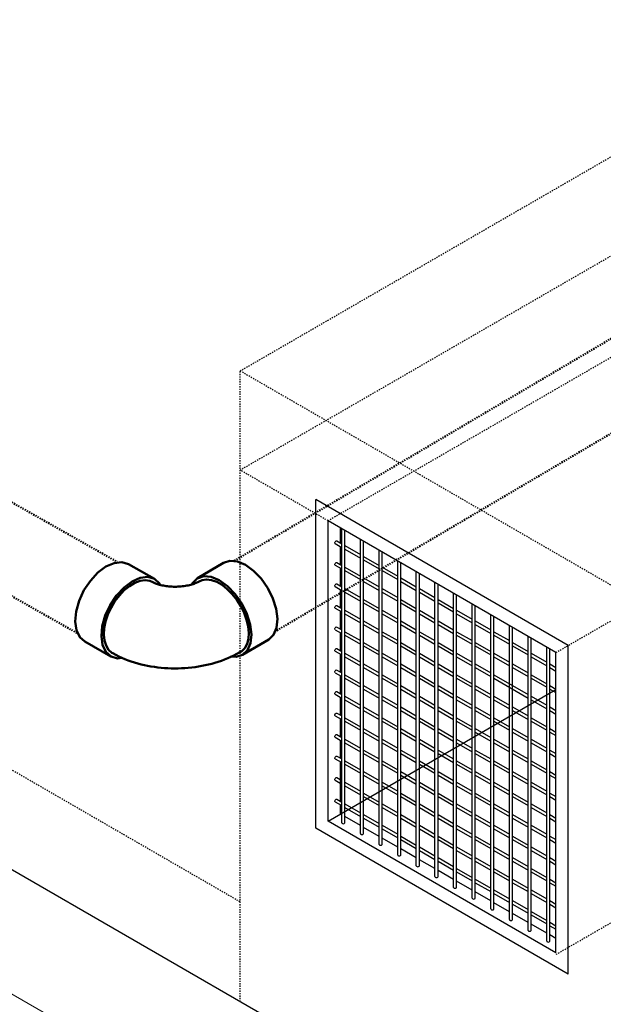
# Model space of a CAD drawing. Header units: inches. Extents: x -17970 to 20481, y 167 to 1796.
# Tile 30 of 35: x 1475 to 1523, y 941 to 1021. Entities that reach past the tile are written whole.
import ezdxf

# ---------------------------------------------------------------- set-up
doc = ezdxf.new("R2010")
doc.units = ezdxf.units.IN
doc.header["$LTSCALE"] = 0.4
doc.header["$MEASUREMENT"] = 0
doc.linetypes.add('Dash - 1_16_', pattern=[0.1875, 0.125, -0.0625])
doc.linetypes.add('HIDDEN2', pattern=[0.1875, 0.125, -0.0625])
for name, color, linetype in [('G-ANNO-TTLB', 7, 'Continuous'), ('M-ANNO-HATCH', 8, 'Continuous'), ('P-PIPE', 3, 'Continuous')]:
    doc.layers.add(name, color=color, linetype=linetype)
doc.layers.add('M-DETL-LIGHT', color=1, linetype='Continuous', lineweight=0)
doc.layers.add('M-SECT-PATT', color=9, linetype='Continuous', lineweight=18, true_color=0x808080)

# ---------------------------------------------------------------- blocks, each defined once
blk = doc.blocks.new('Bend - PVC - Sch 40 - DWV_USACE - Standard-V21-DRAINAGE ISOMETRIC')
at = {"layer": 'P-PIPE', "color": 90, "lineweight": 50}
for p, q in [((823.234, 307.604), (821.113, 308.854)), ((828.822, 308.751), (826.701, 307.551)), ((817.452, 302.643), (819.574, 301.393)), ((830.248, 301.276), (832.37, 302.475))]:
    blk.add_line(p, q, dxfattribs=at)
for points in [[(816.734, 304.308, 0), (816.835, 305.119, 0), (817.102, 305.972, 0), (817.518, 306.811, 0), (818.054, 307.577, 0), (818.674, 308.218, 0), (819.336, 308.692, 0), (819.993, 308.964, 0), (820.603, 309.018, 0), (821.112, 308.852, 0)], [(828.823, 308.749, 0), (828.831, 308.756, 0), (829.367, 308.912, 0), (829.987, 308.844, 0), (830.649, 308.555, 0), (831.307, 308.066, 0), (831.916, 307.41, 0), (832.435, 306.631, 0), (832.829, 305.783, 0), (833.071, 304.923, 0), (833.144, 304.11, 0)], [(823.683, 307.11, 0), (823.637, 307.218, 0), (823.243, 307.598, 0), (822.724, 307.768, 0), (822.115, 307.714, 0), (821.457, 307.441, 0), (820.796, 306.968, 0), (820.176, 306.327, 0), (819.639, 305.561, 0), (819.223, 304.722, 0), (818.956, 303.868, 0), (818.855, 303.058, 0)], [(819.062, 303.174, 0), (819.111, 303.694, 0), (819.238, 304.241, 0), (819.438, 304.797, 0), (819.706, 305.342, 0), (820.032, 305.859, 0), (820.404, 306.329, 0), (820.81, 306.737, 0), (821.236, 307.069, 0), (821.669, 307.314, 0), (822.092, 307.462, 0), (822.491, 307.51, 0), (822.854, 307.455, 0), (823.081, 307.342, 0)], [(826.844, 307.297, 0), (826.8, 307.273, 0), (826.748, 307.247, 0), (826.689, 307.22, 0), (826.623, 307.192, 0), (826.55, 307.164, 0), (826.471, 307.136, 0), (826.386, 307.109, 0), (826.296, 307.082, 0), (826.2, 307.057, 0), (826.1, 307.033, 0), (825.996, 307.012, 0), (825.887, 306.992, 0), (825.775, 306.974, 0), (825.661, 306.959, 0), (825.543, 306.946, 0), (825.424, 306.936, 0), (825.303, 306.929, 0), (825.18, 306.924, 0), (825.057, 306.922, 0), (824.934, 306.924, 0), (824.81, 306.928, 0), (824.687, 306.934, 0), (824.566, 306.944, 0), (824.445, 306.956, 0), (824.327, 306.971, 0), (824.21, 306.989, 0), (824.097, 307.008, 0), (823.986, 307.03, 0), (823.88, 307.055, 0), (823.777, 307.081, 0), (823.678, 307.108, 0), (823.585, 307.137, 0), (823.497, 307.167, 0), (823.414, 307.197, 0), (823.337, 307.228, 0), (823.267, 307.259, 0), (823.204, 307.289, 0), (823.147, 307.318, 0), (823.098, 307.345, 0), (823.086, 307.352, 0)], [(831.023, 302.911, 0), (830.95, 303.724, 0), (830.708, 304.584, 0), (830.314, 305.432, 0), (829.795, 306.211, 0), (829.185, 306.867, 0), (828.528, 307.356, 0), (827.866, 307.645, 0), (827.246, 307.713, 0), (826.71, 307.557, 0), (826.294, 307.186, 0), (826.241, 307.074, 0)], [(830.816, 303.033, 0), (830.785, 303.553, 0), (830.676, 304.103, 0), (830.491, 304.664, 0), (830.238, 305.215, 0), (829.925, 305.74, 0), (829.562, 306.219, 0), (829.162, 306.637, 0), (828.739, 306.979, 0), (828.307, 307.234, 0), (827.88, 307.393, 0), (827.474, 307.45, 0), (827.102, 307.404, 0), (826.848, 307.288, 0)], [(817.453, 302.646, 0), (817.443, 302.649, 0), (817.049, 303.03, 0), (816.807, 303.595, 0), (816.734, 304.308, 0)], [(833.144, 304.11, 0), (833.043, 303.4, 0), (832.776, 302.84, 0), (832.36, 302.47, 0)], [(818.855, 303.058, 0), (818.929, 302.345, 0), (819.17, 301.779, 0), (819.564, 301.399, 0), (820.084, 301.23, 0), (820.519, 301.268, 0)], [(819.727, 301.655, 0), (819.64, 301.698, 0), (819.387, 301.949, 0), (819.202, 302.287, 0), (819.093, 302.7, 0), (819.062, 303.174, 0)], [(829.385, 301.149, 0), (829.703, 301.114, 0), (830.239, 301.27, 0), (830.655, 301.641, 0), (830.922, 302.201, 0), (831.023, 302.911, 0)], [(830.101, 301.539, 0), (830.172, 301.571, 0), (830.44, 301.816, 0), (830.641, 302.149, 0), (830.768, 302.559, 0), (830.816, 303.033, 0)], [(830.105, 301.53, 0), (829.861, 301.397, 0), (829.613, 301.274, 0), (829.363, 301.158, 0), (829.109, 301.051, 0), (828.853, 300.952, 0), (828.594, 300.86, 0), (828.333, 300.776, 0), (828.07, 300.699, 0), (827.804, 300.629, 0), (827.537, 300.566, 0), (827.268, 300.51, 0), (826.997, 300.46, 0), (826.725, 300.418, 0), (826.452, 300.381, 0), (826.178, 300.352, 0), (825.903, 300.328, 0), (825.627, 300.312, 0), (825.351, 300.301, 0), (825.074, 300.297, 0), (824.798, 300.3, 0), (824.522, 300.309, 0), (824.246, 300.324, 0), (823.97, 300.346, 0), (823.695, 300.374, 0), (823.422, 300.408, 0), (823.149, 300.449, 0), (822.877, 300.497, 0), (822.607, 300.551, 0), (822.339, 300.611, 0), (822.073, 300.678, 0), (821.808, 300.753, 0), (821.546, 300.833, 0), (821.286, 300.921, 0), (821.029, 301.017, 0), (820.774, 301.119, 0), (820.522, 301.229, 0), (820.273, 301.347, 0), (820.028, 301.473, 0), (819.786, 301.607, 0), (819.722, 301.645, 0)]]:
    blk.add_polyline3d(points, dxfattribs=at)
blk = doc.blocks.new('base isometric')
at = {"layer": 'M-ANNO-HATCH'}
for p, q in [((1501.557, 956), (1501.557, 979.839)), ((1501.807, 956), (1501.807, 979.695)), ((1501.153, 978.855), (1501.557, 978.622)), ((1503.068, 955.128), (1503.068, 978.967)), ((1503.318, 955.128), (1503.318, 978.823)), ((1501.028, 978.639), (1501.557, 978.333)), ((1501.807, 978.478), (1503.068, 977.75)), ((1501.807, 978.189), (1503.068, 977.461)), ((1504.579, 954.256), (1504.579, 978.095)), ((1504.829, 954.256), (1504.829, 977.95)), ((1503.318, 977.605), (1504.579, 976.877)), ((1503.318, 977.317), (1504.579, 976.589)), ((1506.09, 953.383), (1506.09, 977.222)), ((1501.028, 976.894), (1501.557, 976.589)), ((1501.153, 977.111), (1501.557, 976.877)), ((1501.807, 976.733), (1503.068, 976.005)), ((1501.807, 976.445), (1503.068, 975.717)), ((1504.829, 976.733), (1506.09, 976.005)), ((1504.829, 976.445), (1506.09, 975.717)), ((1506.34, 953.383), (1506.34, 977.078)), ((1507.601, 952.511), (1507.601, 976.35)), ((1503.318, 975.861), (1504.579, 975.133)), ((1503.318, 975.572), (1504.579, 974.844)), ((1506.34, 975.861), (1507.601, 975.133)), ((1506.34, 975.572), (1507.601, 974.844)), ((1507.851, 952.511), (1507.851, 976.206)), ((1501.028, 975.15), (1501.557, 974.844)), ((1501.153, 975.366), (1501.557, 975.133)), ((1501.807, 974.988), (1503.068, 974.26)), ((1504.829, 974.988), (1506.09, 974.26)), ((1507.851, 974.988), (1509.112, 974.26)), ((1509.112, 951.639), (1509.112, 975.478)), ((1509.362, 951.639), (1509.362, 975.333)), ((1501.807, 974.7), (1503.068, 973.972)), ((1503.318, 974.116), (1504.579, 973.388)), ((1504.829, 974.7), (1506.09, 973.972)), ((1506.34, 974.116), (1507.601, 973.388)), ((1507.851, 974.7), (1509.112, 973.972)), ((1509.362, 974.116), (1510.623, 973.388)), ((1510.623, 950.766), (1510.623, 974.605)), ((1510.872, 950.766), (1510.872, 974.461)), ((1501.028, 973.405), (1501.557, 973.1)), ((1501.153, 973.622), (1501.557, 973.388)), ((1501.807, 973.244), (1503.068, 972.516)), ((1503.318, 973.828), (1504.579, 973.1)), ((1504.829, 973.244), (1506.09, 972.516)), ((1506.34, 973.828), (1507.601, 973.1)), ((1507.851, 973.244), (1509.112, 972.516)), ((1509.362, 973.828), (1510.623, 973.1)), ((1510.872, 973.244), (1512.133, 972.516)), ((1512.133, 949.894), (1512.133, 973.733)), ((1512.383, 949.894), (1512.383, 973.589)), ((1501.807, 972.955), (1503.068, 972.227)), ((1503.318, 972.372), (1504.579, 971.644)), ((1504.829, 972.955), (1506.09, 972.227)), ((1506.34, 972.372), (1507.601, 971.644)), ((1507.851, 972.955), (1509.112, 972.227)), ((1509.362, 972.372), (1510.623, 971.644)), ((1510.872, 972.955), (1512.133, 972.227)), ((1512.383, 972.372), (1513.644, 971.644)), ((1513.644, 949.022), (1513.644, 972.861)), ((1513.894, 949.022), (1513.894, 972.717)), ((1501.028, 971.661), (1501.557, 971.355)), ((1501.153, 971.877), (1501.557, 971.644)), ((1503.318, 972.083), (1504.579, 971.355)), ((1506.34, 972.083), (1507.601, 971.355)), ((1509.362, 972.083), (1510.623, 971.355)), ((1512.383, 972.083), (1513.644, 971.355)), ((1515.155, 948.149), (1515.155, 971.989)), ((1515.405, 948.149), (1515.405, 971.844)), ((1501.807, 971.499), (1503.068, 970.771)), ((1501.807, 971.211), (1503.068, 970.483)), ((1504.829, 971.499), (1506.09, 970.771)), ((1504.829, 971.211), (1506.09, 970.483)), ((1507.851, 971.499), (1509.112, 970.771)), ((1507.851, 971.211), (1509.112, 970.483)), ((1510.872, 971.499), (1512.133, 970.771)), ((1510.872, 971.211), (1512.133, 970.483)), ((1513.894, 971.499), (1515.155, 970.771)), ((1513.894, 971.211), (1515.155, 970.483)), ((1516.666, 947.277), (1516.666, 971.116)), ((1516.916, 947.277), (1516.916, 970.972)), ((1501.153, 970.132), (1501.557, 969.899)), ((1503.318, 970.627), (1504.579, 969.899)), ((1503.318, 970.339), (1504.579, 969.61)), ((1506.34, 970.627), (1507.601, 969.899)), ((1506.34, 970.339), (1507.601, 969.61)), ((1509.362, 970.627), (1510.623, 969.899)), ((1509.362, 970.339), (1510.623, 969.61)), ((1512.383, 970.627), (1513.644, 969.899)), ((1512.383, 970.339), (1513.644, 969.61)), ((1515.405, 970.627), (1516.666, 969.899)), ((1515.405, 970.339), (1516.666, 969.61)), ((1518.177, 946.405), (1518.177, 970.244)), ((1518.427, 946.405), (1518.427, 970.1)), ((1501.028, 969.916), (1501.557, 969.61)), ((1501.807, 969.755), (1503.068, 969.027)), ((1501.807, 969.466), (1503.068, 968.738)), ((1504.829, 969.755), (1506.09, 969.027)), ((1504.829, 969.466), (1506.09, 968.738)), ((1507.851, 969.755), (1509.112, 969.027)), ((1507.851, 969.466), (1509.112, 968.738)), ((1510.872, 969.755), (1512.133, 969.027)), ((1510.872, 969.466), (1512.133, 968.738)), ((1513.894, 969.755), (1515.155, 969.027)), ((1513.894, 969.466), (1515.155, 968.738)), ((1516.916, 969.755), (1518.177, 969.027)), ((1516.916, 969.466), (1518.177, 968.738)), ((1501.153, 968.388), (1501.557, 968.154)), ((1503.318, 968.882), (1504.579, 968.154)), ((1503.318, 968.594), (1504.579, 967.866)), ((1506.34, 968.882), (1507.601, 968.154)), ((1506.34, 968.594), (1507.601, 967.866)), ((1509.362, 968.882), (1510.623, 968.154)), ((1509.362, 968.594), (1510.623, 967.866)), ((1512.383, 968.882), (1513.644, 968.154)), ((1512.383, 968.594), (1513.644, 967.866)), ((1515.405, 968.882), (1516.666, 968.154)), ((1515.405, 968.594), (1516.666, 967.866)), ((1518.427, 968.882), (1518.929, 968.592)), ((1518.427, 968.594), (1518.929, 968.304)), ((1501.028, 968.171), (1501.557, 967.866)), ((1501.807, 968.01), (1503.068, 967.282)), ((1501.807, 967.722), (1503.068, 966.994)), ((1504.829, 968.01), (1506.09, 967.282)), ((1504.829, 967.722), (1506.09, 966.994)), ((1507.851, 968.01), (1509.112, 967.282)), ((1507.851, 967.722), (1509.112, 966.994)), ((1510.872, 968.01), (1512.133, 967.282)), ((1510.872, 967.722), (1512.133, 966.994)), ((1513.894, 968.01), (1516.666, 966.41)), ((1513.894, 967.722), (1516.666, 966.121)), ((1516.916, 968.01), (1518.177, 967.282)), ((1516.916, 967.722), (1518.177, 966.994)), ((1503.318, 967.138), (1504.579, 966.41)), ((1503.318, 966.849), (1504.579, 966.121)), ((1506.34, 967.138), (1507.601, 966.41)), ((1506.34, 966.849), (1507.601, 966.121)), ((1509.362, 967.138), (1510.623, 966.41)), ((1509.362, 966.849), (1510.623, 966.121)), ((1512.383, 967.138), (1513.644, 966.41)), ((1512.383, 966.849), (1513.644, 966.121)), ((1518.427, 967.138), (1518.929, 966.848)), ((1518.427, 966.849), (1518.929, 966.559)), ((1501.028, 966.427), (1501.557, 966.121)), ((1501.153, 966.643), (1501.557, 966.41)), ((1501.807, 966.266), (1503.068, 965.537)), ((1501.807, 965.977), (1503.068, 965.249)), ((1504.829, 966.266), (1506.09, 965.537)), ((1504.829, 965.977), (1506.09, 965.249)), ((1507.851, 966.266), (1509.112, 965.537)), ((1507.851, 965.977), (1509.112, 965.249)), ((1510.872, 966.266), (1512.133, 965.537)), ((1510.872, 965.977), (1512.133, 965.249)), ((1513.894, 966.266), (1515.155, 965.537)), ((1513.894, 965.977), (1515.155, 965.249)), ((1516.916, 966.266), (1518.177, 965.537)), ((1516.916, 965.977), (1518.177, 965.249)), ((1503.318, 965.393), (1504.579, 964.665)), ((1506.34, 965.393), (1507.601, 964.665)), ((1509.362, 965.393), (1510.623, 964.665)), ((1512.383, 965.393), (1513.644, 964.665)), ((1515.405, 965.393), (1516.666, 964.665)), ((1518.427, 965.393), (1518.929, 965.103)), ((1501.028, 964.682), (1501.557, 964.377)), ((1501.153, 964.899), (1501.557, 964.665)), ((1501.807, 964.521), (1503.068, 963.793)), ((1503.318, 965.105), (1504.579, 964.377)), ((1504.829, 964.521), (1506.09, 963.793)), ((1506.34, 965.105), (1507.601, 964.377)), ((1507.851, 964.521), (1509.112, 963.793)), ((1509.362, 965.105), (1510.623, 964.377)), ((1510.872, 964.521), (1512.133, 963.793)), ((1512.383, 965.105), (1513.644, 964.377)), ((1513.894, 964.521), (1515.155, 963.793)), ((1515.405, 965.105), (1516.666, 964.377)), ((1516.916, 964.521), (1518.177, 963.793)), ((1518.427, 965.105), (1518.929, 964.815)), ((1501.807, 964.232), (1503.068, 963.504)), ((1503.318, 963.649), (1504.579, 962.921)), ((1504.829, 964.232), (1506.09, 963.504)), ((1506.34, 963.649), (1507.601, 962.921)), ((1507.851, 964.232), (1509.112, 963.504)), ((1509.362, 963.649), (1510.623, 962.921)), ((1510.872, 964.232), (1512.133, 963.504)), ((1512.383, 963.649), (1513.644, 962.921)), ((1513.894, 964.232), (1515.155, 963.504)), ((1515.405, 963.649), (1516.666, 962.921)), ((1516.916, 964.232), (1518.177, 963.504)), ((1518.427, 963.649), (1518.929, 963.358)), ((1501.028, 962.938), (1501.557, 962.632)), ((1501.153, 963.154), (1501.557, 962.921)), ((1501.807, 962.776), (1503.068, 962.048)), ((1503.318, 963.36), (1504.579, 962.632)), ((1504.829, 962.776), (1506.09, 962.048)), ((1506.34, 963.36), (1507.601, 962.632)), ((1507.851, 962.776), (1509.112, 962.048)), ((1509.362, 963.36), (1510.623, 962.632)), ((1510.872, 962.776), (1512.133, 962.048)), ((1512.383, 963.36), (1513.644, 962.632)), ((1513.894, 962.776), (1515.155, 962.048)), ((1515.405, 963.36), (1516.666, 962.632)), ((1516.916, 962.776), (1518.177, 962.048)), ((1518.427, 963.36), (1518.929, 963.07)), ((1501.807, 962.488), (1503.068, 961.76)), ((1504.829, 962.488), (1506.09, 961.76)), ((1507.851, 962.488), (1509.112, 961.76)), ((1510.872, 962.488), (1512.133, 961.76)), ((1513.894, 962.488), (1515.155, 961.76)), ((1516.916, 962.488), (1518.177, 961.76)), ((1501.028, 961.193), (1501.557, 960.888)), ((1501.153, 961.409), (1501.557, 961.176)), ((1503.318, 961.904), (1504.579, 961.176)), ((1503.318, 961.616), (1504.579, 960.888)), ((1506.34, 961.904), (1507.601, 961.176)), ((1506.34, 961.616), (1507.601, 960.888)), ((1509.362, 961.904), (1510.623, 961.176)), ((1509.362, 961.616), (1510.623, 960.888)), ((1512.383, 961.904), (1513.644, 961.176)), ((1512.383, 961.616), (1513.644, 960.888)), ((1515.405, 961.904), (1516.666, 961.176)), ((1515.405, 961.616), (1516.666, 960.888)), ((1518.427, 961.904), (1518.929, 961.614)), ((1518.427, 961.616), (1518.929, 961.325)), ((1501.807, 961.032), (1503.068, 960.304)), ((1501.807, 960.743), (1503.068, 960.015)), ((1504.829, 961.032), (1506.09, 960.304)), ((1504.829, 960.743), (1506.09, 960.015)), ((1507.851, 961.032), (1509.112, 960.304)), ((1507.851, 960.743), (1509.112, 960.015)), ((1510.872, 961.032), (1512.133, 960.304)), ((1510.872, 960.743), (1512.133, 960.015)), ((1513.894, 961.032), (1515.155, 960.304)), ((1513.894, 960.743), (1515.155, 960.015)), ((1516.916, 961.032), (1518.177, 960.304)), ((1516.916, 960.743), (1518.177, 960.015)), ((1501.153, 959.665), (1501.557, 959.431)), ((1503.318, 960.159), (1504.579, 959.431)), ((1503.318, 959.871), (1504.579, 959.143)), ((1506.34, 960.159), (1507.601, 959.431)), ((1506.34, 959.871), (1507.601, 959.143)), ((1509.362, 960.159), (1510.623, 959.431)), ((1509.362, 959.871), (1510.623, 959.143)), ((1512.383, 960.159), (1513.644, 959.431)), ((1512.383, 959.871), (1513.644, 959.143)), ((1515.405, 960.159), (1516.666, 959.431)), ((1515.405, 959.871), (1516.666, 959.143)), ((1518.427, 960.159), (1518.929, 959.869)), ((1518.427, 959.871), (1518.929, 959.581)), ((1501.028, 959.449), (1501.557, 959.143)), ((1501.807, 959.287), (1503.068, 958.559)), ((1501.807, 958.999), (1503.068, 958.271)), ((1504.829, 959.287), (1506.09, 958.559)), ((1504.829, 958.999), (1506.09, 958.271)), ((1507.851, 959.287), (1509.112, 958.559)), ((1507.851, 958.999), (1509.112, 958.271)), ((1510.872, 959.287), (1512.133, 958.559)), ((1510.872, 958.999), (1512.133, 958.271)), ((1513.894, 959.287), (1515.155, 958.559)), ((1513.894, 958.999), (1515.155, 958.271)), ((1516.916, 959.287), (1518.177, 958.559)), ((1516.916, 958.999), (1518.177, 958.271)), ((1503.318, 958.415), (1504.579, 957.687)), ((1503.318, 958.126), (1504.579, 957.398)), ((1506.34, 958.415), (1507.601, 957.687)), ((1506.34, 958.126), (1507.601, 957.398)), ((1509.362, 958.415), (1510.623, 957.687)), ((1509.362, 958.126), (1510.623, 957.398)), ((1512.383, 958.415), (1513.644, 957.687)), ((1512.383, 958.126), (1513.644, 957.398)), ((1515.405, 958.415), (1516.666, 957.687)), ((1515.405, 958.126), (1516.666, 957.398)), ((1518.427, 958.415), (1518.929, 958.125)), ((1518.427, 958.126), (1518.929, 957.836)), ((1501.028, 957.704), (1501.557, 957.398)), ((1501.153, 957.92), (1501.557, 957.687)), ((1501.807, 957.543), (1503.068, 956.815)), ((1501.807, 957.254), (1503.068, 956.526)), ((1504.829, 957.543), (1506.09, 956.815)), ((1504.829, 957.254), (1506.09, 956.526)), ((1507.851, 957.543), (1509.112, 956.815)), ((1507.851, 957.254), (1509.112, 956.526)), ((1510.872, 957.543), (1512.133, 956.815)), ((1510.872, 957.254), (1512.133, 956.526)), ((1513.894, 957.543), (1515.155, 956.815)), ((1513.894, 957.254), (1515.155, 956.526)), ((1516.916, 957.543), (1518.177, 956.815)), ((1516.916, 957.254), (1518.177, 956.526)), ((1503.318, 956.67), (1504.579, 955.942)), ((1503.318, 956.382), (1504.579, 955.654)), ((1506.34, 956.67), (1507.601, 955.942)), ((1506.34, 956.382), (1507.601, 955.654)), ((1509.362, 956.67), (1510.623, 955.942)), ((1509.362, 956.382), (1510.623, 955.654)), ((1512.383, 956.67), (1513.644, 955.942)), ((1512.383, 956.382), (1513.644, 955.654)), ((1515.405, 956.67), (1516.666, 955.942)), ((1515.405, 956.382), (1516.666, 955.654)), ((1518.427, 956.67), (1518.929, 956.38)), ((1518.427, 956.382), (1518.929, 956.092)), ((1504.829, 955.798), (1506.09, 955.07)), ((1507.851, 955.798), (1509.112, 955.07)), ((1510.872, 955.798), (1512.133, 955.07)), ((1513.894, 955.798), (1515.155, 955.07)), ((1516.916, 955.798), (1518.177, 955.07)), ((1504.829, 955.51), (1506.09, 954.781)), ((1506.34, 954.926), (1507.601, 954.198)), ((1507.851, 955.51), (1509.112, 954.781)), ((1509.362, 954.926), (1510.623, 954.198)), ((1510.872, 955.51), (1512.133, 954.781)), ((1512.383, 954.926), (1513.644, 954.198)), ((1513.894, 955.51), (1515.155, 954.781)), ((1515.405, 954.926), (1516.666, 954.198)), ((1516.916, 955.51), (1518.177, 954.781)), ((1518.427, 954.926), (1518.929, 954.636)), ((1506.34, 954.637), (1507.601, 953.909)), ((1507.851, 954.053), (1509.112, 953.325)), ((1509.362, 954.637), (1510.623, 953.909)), ((1510.872, 954.053), (1512.133, 953.325)), ((1512.383, 954.637), (1513.644, 953.909)), ((1513.894, 954.053), (1515.155, 953.325)), ((1515.405, 954.637), (1516.666, 953.909)), ((1516.916, 954.053), (1518.177, 953.325)), ((1518.427, 954.637), (1518.929, 954.347)), ((1507.851, 953.765), (1509.112, 953.037)), ((1509.362, 953.181), (1510.623, 952.453)), ((1510.872, 953.765), (1512.133, 953.037)), ((1512.383, 953.181), (1513.644, 952.453)), ((1513.894, 953.765), (1515.155, 953.037)), ((1515.405, 953.181), (1516.666, 952.453)), ((1516.916, 953.765), (1518.177, 953.037)), ((1518.427, 953.181), (1518.929, 952.891)), ((1509.362, 952.893), (1510.623, 952.165)), ((1512.383, 952.893), (1513.644, 952.165)), ((1515.405, 952.893), (1516.666, 952.165)), ((1518.427, 952.893), (1518.929, 952.602)), ((1510.872, 952.309), (1512.133, 951.581)), ((1510.872, 952.02), (1512.133, 951.292)), ((1513.894, 952.309), (1515.155, 951.581)), ((1513.894, 952.02), (1515.155, 951.292)), ((1516.916, 952.309), (1518.177, 951.581)), ((1516.916, 952.02), (1518.177, 951.292)), ((1512.383, 951.437), (1513.644, 950.708)), ((1512.383, 951.148), (1513.644, 950.42)), ((1515.405, 951.437), (1516.666, 950.708)), ((1515.405, 951.148), (1516.666, 950.42)), ((1518.427, 951.437), (1518.929, 951.146)), ((1518.427, 951.148), (1518.929, 950.858)), ((1513.894, 950.564), (1515.155, 949.836)), ((1513.894, 950.276), (1515.155, 949.548)), ((1516.916, 950.564), (1518.177, 949.836)), ((1516.916, 950.276), (1518.177, 949.548)), ((1515.405, 949.692), (1516.666, 948.964)), ((1515.405, 949.403), (1516.666, 948.675)), ((1518.427, 949.692), (1518.929, 949.402)), ((1518.427, 949.403), (1518.929, 949.113)), ((1516.916, 948.82), (1518.177, 948.092)), ((1516.916, 948.531), (1518.177, 947.803)), ((1518.427, 947.947), (1518.929, 947.657)), ((1518.427, 947.659), (1518.929, 947.369))]:
    blk.add_line(p, q, dxfattribs=at)
at = {"layer": 'M-ANNO-HATCH', "extrusion": (0, 0, -1)}
for centre in [(1501.091, 978.747), (1501.091, 977.003), (1501.091, 975.258), (1501.091, 973.513), (1501.091, 971.769), (1501.091, 970.024), (1501.091, 968.28), (1501.091, 966.535), (1501.091, 964.79), (1501.091, 963.046), (1501.091, 961.301), (1501.091, 959.557), (1501.091, 957.812)]:
    blk.add_ellipse(centre, major_axis=(-0.062, -0.108), ratio=0.57735, start_param=0, end_param=3.141593, dxfattribs=at)
at = {"layer": 'M-ANNO-HATCH'}
for centre in [(1501.682, 956), (1503.193, 955.128), (1504.704, 954.256), (1506.215, 953.383), (1507.726, 952.511), (1509.237, 951.639), (1510.747, 950.766), (1512.258, 949.894), (1513.769, 949.022), (1515.28, 948.149), (1516.791, 947.277), (1518.302, 946.405)]:
    blk.add_ellipse(centre, major_axis=(-0.125, 0), ratio=0.57735, start_param=0, end_param=3.141593, dxfattribs=at)
at = {"layer": 'M-DETL-LIGHT'}
blk.add_line((684.684, 1398.275), (1502.537, 926.088), dxfattribs=at)
at = {"layer": 'M-DETL-LIGHT', "lineweight": -3}
for p, q in [((1519.929, 970.387), (1499.444, 982.214)), ((1499.444, 955.558), (1499.444, 982.214)), ((1518.929, 969.809), (1500.444, 980.482)), ((1500.444, 956.135), (1500.444, 980.482)), ((1501.444, 978.687), (1501.444, 979.905)), ((1501.444, 976.943), (1501.444, 978.399)), ((1501.444, 975.198), (1501.444, 976.654)), ((1501.444, 973.454), (1501.444, 974.91)), ((1501.444, 971.709), (1501.444, 973.165)), ((1501.444, 969.964), (1501.444, 971.421)), ((1519.929, 943.73), (1519.929, 970.387)), ((1501.444, 968.22), (1501.444, 969.676)), ((1518.929, 945.462), (1518.929, 969.809)), ((1501.444, 966.475), (1501.444, 967.931)), ((1501.444, 964.731), (1501.444, 966.187)), ((1501.444, 962.986), (1501.444, 964.442)), ((1501.444, 961.242), (1501.444, 962.698)), ((1501.444, 957.752), (1501.444, 960.953)), ((1501.444, 956.712), (1501.444, 957.464)), ((1501.557, 956.647), (1501.444, 956.712)), ((1503.068, 955.774), (1501.807, 956.502)), ((1518.929, 945.462), (1500.444, 956.135)), ((1504.579, 954.902), (1503.318, 955.63)), ((1519.929, 943.73), (1499.444, 955.558)), ((1506.09, 954.03), (1504.829, 954.758)), ((1507.601, 953.158), (1506.34, 953.886)), ((1509.112, 952.285), (1507.851, 953.013)), ((1510.623, 951.413), (1509.362, 952.141)), ((1512.133, 950.541), (1510.872, 951.269)), ((1513.644, 949.668), (1512.383, 950.396)), ((1515.155, 948.796), (1513.894, 949.524)), ((1516.666, 947.924), (1515.405, 948.652)), ((1518.177, 947.051), (1516.916, 947.78)), ((1518.929, 946.617), (1518.427, 946.907))]:
    blk.add_line(p, q, dxfattribs=at)
at = {"layer": 'M-SECT-PATT', "linetype": 'HIDDEN2', "lineweight": -3}
for p, q in [((1493.305, 949.591), (683.153, 1417.333)), ((1493.305, 992.638), (1542.261, 1020.903)), ((1493.305, 984.604), (1542.261, 1012.868)), ((1542.261, 1004.625), (1500.444, 980.482)), ((1493.305, 941.501), (1493.305, 992.638)), ((1524.929, 974.38), (1493.305, 992.638)), ((1500.444, 980.482), (1493.305, 984.604)), ((1518.929, 969.809), (1541.942, 983.096)), ((1518.946, 945.341), (1541.577, 958.407))]:
    blk.add_line(p, q, dxfattribs=at)
at = {"layer": 'M-SECT-PATT', "lineweight": -3}
for p, q in [((1563.427, 901.016), (1413.507, 987.572)), ((1500.444, 956.135), (1518.929, 966.807))]:
    blk.add_line(p, q, dxfattribs=at)
at = {"layer": 'P-PIPE', "color": 90, "linetype": 'Dash - 1_16_', "lineweight": 50}
for p, q in [((1329.937, 1063.877), (1483.35, 977.149)), ((1480.075, 971.39), (1326.579, 1058.165)), ((1492.839, 977.25), (1532.481, 1000.615)), ((1535.845, 994.907), (1496.161, 971.518))]:
    blk.add_line(p, q, dxfattribs=at)
at = {"layer": 'P-PIPE', "color": 90, "lineweight": 50, "xscale": -1}
blk.add_blockref('Bend - PVC - Sch 40 - DWV_USACE - Standard-V21-DRAINAGE ISOMETRIC', (2313.079, 668.221), dxfattribs=at)

msp = doc.modelspace()

# ---------------------------------------------------------------- block references
at = {"layer": 'G-ANNO-TTLB', "color": 4}
msp.add_blockref('base isometric', (0, 0), dxfattribs=at)

doc.saveas('drawing.dxf')
